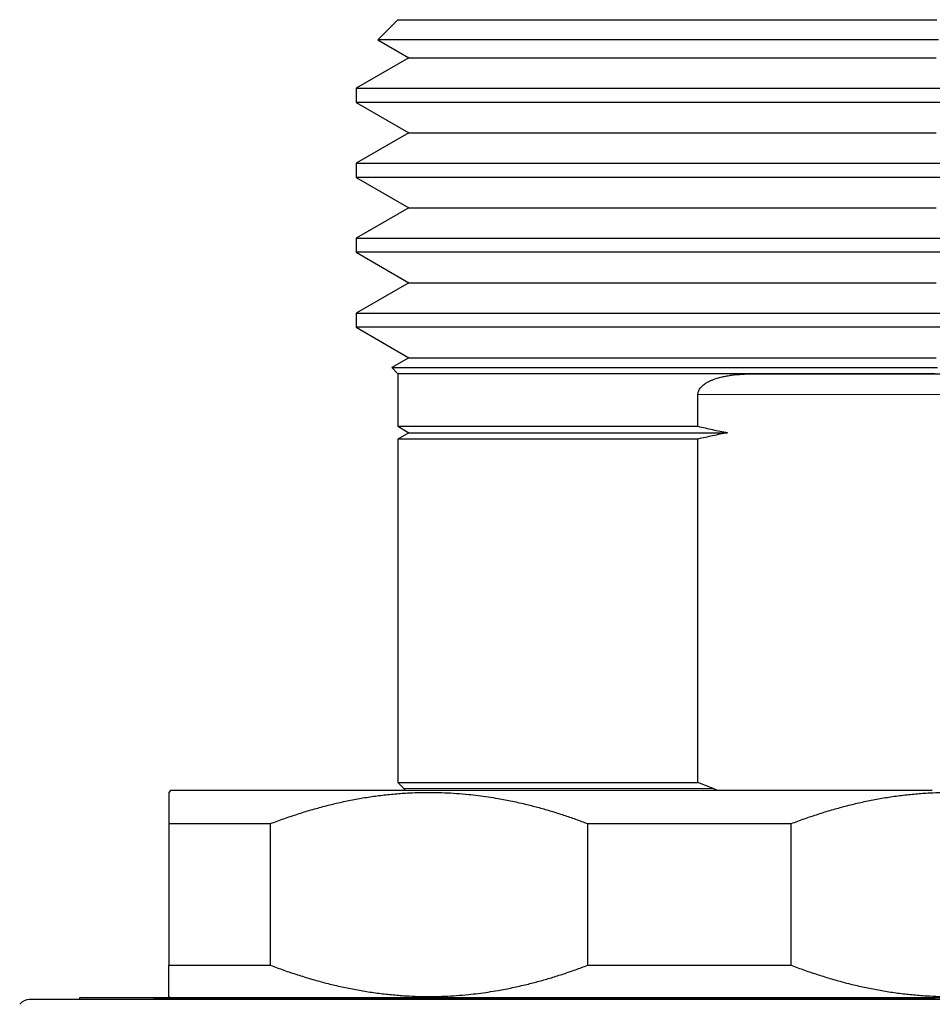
# Model space of a CAD drawing. Header units: millimetres. Extents: x 8 to 864, y 12 to 475.
# Tile 24 of 52: x 506 to 528, y 284 to 307. Entities that reach past the tile are written whole.
import ezdxf

# ---------------------------------------------------------------- set-up
doc = ezdxf.new("R2010")
doc.units = ezdxf.units.MM

msp = doc.modelspace()

# ---------------------------------------------------------------- linework, layer by layer
at = {"color": 7, "linetype": 'Continuous', "lineweight": 30}
for p, q in [((515.147, 307.208), (514.664, 306.725)), ((514.664, 306.725), (515.412, 306.293)), ((515.412, 306.293), (514.147, 305.562)), ((514.147, 305.562), (514.147, 305.223)), ((514.147, 305.223), (515.412, 304.493)), ((515.412, 304.493), (514.147, 303.762)), ((514.147, 303.762), (514.147, 303.423)), ((514.147, 303.423), (515.412, 302.693)), ((515.412, 302.693), (514.147, 301.962)), ((514.147, 301.962), (514.147, 301.623)), ((514.147, 301.623), (515.412, 300.893)), ((515.412, 300.893), (514.147, 300.162)), ((514.147, 300.162), (514.147, 299.823)), ((514.147, 299.823), (515.412, 299.093)), ((515.412, 299.093), (515, 298.855)), ((515, 298.855), (515.147, 298.708)), ((515.147, 298.708), (515.147, 297.446)), ((523.719, 298.708), (530.575, 298.708)), ((522.351, 297.446), (522.351, 298.208)), ((515.147, 297.446), (515.412, 297.293)), ((515.412, 297.293), (515.147, 297.14)), ((515.147, 297.14), (515.147, 288.891)), ((522.351, 288.891), (522.351, 297.14)), ((515.147, 288.891), (515.288, 288.749)), ((522.717, 288.749), (522.351, 288.891)), ((509.697, 288.708), (509.647, 288.658)), ((509.647, 287.908), (509.647, 284.508)), ((512.091, 284.508), (512.091, 287.908)), ((519.703, 287.908), (519.703, 284.508)), ((524.591, 284.508), (524.591, 287.908)), ((537.704, 283.685), (506.304, 283.685)), ((507.504, 283.735), (507.504, 283.685)), ((507.504, 283.735), (507.504, 283.685)), ((507.504, 283.735), (536.504, 283.735)), ((509.647, 283.758), (509.67, 283.735))]:
    msp.add_line(p, q, dxfattribs=at)
at = {"color": 8, "linetype": 'Continuous', "lineweight": 0}
msp.add_line((531.943, 298.208), (522.351, 298.208), dxfattribs=at)
at = {"color": 7, "linetype": 'Continuous', "lineweight": 30, "flags": 128}
for points in [[(515.147, 307.208), (515.151, 307.208), (515.163, 307.208), (515.184, 307.208), (515.213, 307.208), (515.25, 307.208), (515.295, 307.208), (515.348, 307.208), (515.409, 307.208), (515.479, 307.208), (515.556, 307.208), (515.641, 307.208), (515.734, 307.208), (515.835, 307.208), (515.944, 307.208), (516.06, 307.208), (516.184, 307.208), (516.316, 307.208), (516.455, 307.208), (516.601, 307.208), (516.755, 307.208), (516.915, 307.208), (517.083, 307.208), (517.258, 307.208), (517.439, 307.208), (517.627, 307.208), (517.821, 307.208), (518.022, 307.208), (518.229, 307.208), (518.443, 307.208), (518.662, 307.208), (518.887, 307.208), (519.117, 307.208), (519.354, 307.208), (519.595, 307.208), (519.842, 307.208), (520.094, 307.208), (520.35, 307.208), (520.611, 307.208), (520.877, 307.208), (521.147, 307.208), (521.421, 307.208), (521.699, 307.208), (521.981, 307.208), (522.266, 307.208), (522.555, 307.208), (522.847, 307.208), (523.141, 307.208), (523.439, 307.208), (523.739, 307.208), (524.041, 307.208), (524.346, 307.208), (524.652, 307.208), (524.96, 307.208), (525.27, 307.208), (525.581, 307.208), (525.893, 307.208), (526.206, 307.208), (526.519, 307.208), (526.833, 307.208), (527.147, 307.208)], [(527.147, 307.208), (527.461, 307.208), (527.775, 307.208), (528.089, 307.208)], [(527.147, 306.725), (526.82, 306.725), (526.494, 306.725), (526.168, 306.725), (525.842, 306.725), (525.518, 306.725), (525.194, 306.725), (524.872, 306.725), (524.552, 306.725), (524.233, 306.725), (523.916, 306.725), (523.602, 306.725), (523.289, 306.725), (522.98, 306.725), (522.673, 306.725), (522.37, 306.725), (522.07, 306.725), (521.773, 306.725), (521.48, 306.725), (521.191, 306.725), (520.905, 306.725), (520.625, 306.725), (520.348, 306.725), (520.076, 306.725), (519.81, 306.725), (519.548, 306.725), (519.291, 306.725), (519.04, 306.725), (518.794, 306.725), (518.554, 306.725), (518.32, 306.725), (518.092, 306.725), (517.87, 306.725), (517.655, 306.725), (517.446, 306.725), (517.243, 306.725), (517.048, 306.725), (516.859, 306.725), (516.678, 306.725), (516.503, 306.725), (516.336, 306.725), (516.177, 306.725), (516.024, 306.725), (515.88, 306.725), (515.743, 306.725), (515.614, 306.725), (515.493, 306.725), (515.38, 306.725), (515.275, 306.725), (515.178, 306.725), (515.089, 306.725), (515.009, 306.725), (514.937, 306.725), (514.873, 306.725), (514.817, 306.725), (514.771, 306.725), (514.732, 306.725), (514.702, 306.725), (514.681, 306.725), (514.668, 306.725), (514.664, 306.725), (514.664, 306.725)], [(528.126, 306.725), (527.8, 306.725), (527.474, 306.725), (527.147, 306.725)], [(515.412, 306.293), (515.416, 306.293), (515.428, 306.293), (515.448, 306.293), (515.476, 306.293), (515.512, 306.293), (515.556, 306.293), (515.608, 306.293), (515.668, 306.293), (515.736, 306.293), (515.812, 306.293), (515.895, 306.293), (515.986, 306.293), (516.085, 306.293), (516.191, 306.293), (516.305, 306.293), (516.426, 306.293), (516.555, 306.293), (516.691, 306.293), (516.834, 306.293), (516.984, 306.293), (517.141, 306.293), (517.305, 306.293), (517.476, 306.293), (517.653, 306.293), (517.837, 306.293), (518.027, 306.293), (518.224, 306.293), (518.426, 306.293), (518.635, 306.293), (518.849, 306.293), (519.069, 306.293), (519.295, 306.293), (519.526, 306.293), (519.762, 306.293), (520.003, 306.293), (520.249, 306.293), (520.5, 306.293), (520.756, 306.293), (521.015, 306.293), (521.279, 306.293), (521.547, 306.293), (521.819, 306.293), (522.095, 306.293), (522.374, 306.293), (522.656, 306.293), (522.942, 306.293), (523.23, 306.293), (523.521, 306.293), (523.814, 306.293), (524.11, 306.293), (524.408, 306.293), (524.707, 306.293), (525.008, 306.293), (525.311, 306.293), (525.615, 306.293), (525.92, 306.293), (526.226, 306.293), (526.533, 306.293), (526.84, 306.293), (527.147, 306.293)], [(527.147, 306.293), (527.454, 306.293), (527.761, 306.293), (528.068, 306.293)], [(514.147, 305.562), (514.151, 305.562), (514.165, 305.562), (514.187, 305.562), (514.218, 305.562), (514.258, 305.562), (514.307, 305.562), (514.365, 305.562), (514.431, 305.562), (514.506, 305.562), (514.59, 305.562), (514.682, 305.562), (514.783, 305.562), (514.893, 305.562), (515.01, 305.562), (515.137, 305.562), (515.271, 305.562), (515.413, 305.562), (515.564, 305.562), (515.722, 305.562), (515.889, 305.562), (516.063, 305.562), (516.244, 305.562), (516.433, 305.562), (516.63, 305.562), (516.833, 305.562), (517.044, 305.562), (517.262, 305.562), (517.486, 305.562), (517.717, 305.562), (517.955, 305.562), (518.198, 305.562), (518.448, 305.562), (518.704, 305.562), (518.966, 305.562), (519.233, 305.562), (519.506, 305.562), (519.784, 305.562), (520.067, 305.562), (520.355, 305.562), (520.647, 305.562), (520.944, 305.562), (521.245, 305.562), (521.55, 305.562), (521.859, 305.562), (522.172, 305.562), (522.488, 305.562), (522.808, 305.562), (523.13, 305.562), (523.455, 305.562), (523.782, 305.562), (524.112, 305.562), (524.444, 305.562), (524.778, 305.562), (525.113, 305.562), (525.45, 305.562), (525.788, 305.562), (526.127, 305.562), (526.467, 305.562), (526.807, 305.562), (527.147, 305.562), (527.487, 305.562), (527.827, 305.562), (528.167, 305.562)], [(527.147, 305.223), (526.807, 305.223), (526.467, 305.223), (526.127, 305.223), (525.788, 305.223), (525.45, 305.223), (525.113, 305.223), (524.778, 305.223), (524.444, 305.223), (524.112, 305.223), (523.782, 305.223), (523.455, 305.223), (523.13, 305.223), (522.808, 305.223), (522.488, 305.223), (522.172, 305.223), (521.859, 305.223), (521.55, 305.223), (521.245, 305.223), (520.944, 305.223), (520.647, 305.223), (520.355, 305.223), (520.067, 305.223), (519.784, 305.223), (519.506, 305.223), (519.233, 305.223), (518.966, 305.223), (518.704, 305.223), (518.448, 305.223), (518.198, 305.223), (517.955, 305.223), (517.717, 305.223), (517.486, 305.223), (517.262, 305.223), (517.044, 305.223), (516.833, 305.223), (516.63, 305.223), (516.433, 305.223), (516.244, 305.223), (516.063, 305.223), (515.889, 305.223), (515.722, 305.223), (515.564, 305.223), (515.413, 305.223), (515.271, 305.223), (515.137, 305.223), (515.01, 305.223), (514.893, 305.223), (514.783, 305.223), (514.682, 305.223), (514.59, 305.223), (514.506, 305.223), (514.431, 305.223), (514.365, 305.223), (514.307, 305.223), (514.258, 305.223), (514.218, 305.223), (514.187, 305.223), (514.165, 305.223), (514.151, 305.223), (514.147, 305.223), (514.147, 305.223)], [(528.167, 305.223), (527.827, 305.223), (527.487, 305.223), (527.147, 305.223)], [(515.412, 304.493), (515.416, 304.493), (515.428, 304.493), (515.448, 304.493), (515.476, 304.493), (515.512, 304.493), (515.556, 304.493), (515.608, 304.493), (515.668, 304.493), (515.736, 304.493), (515.812, 304.493), (515.895, 304.493), (515.986, 304.493), (516.085, 304.493), (516.191, 304.493), (516.305, 304.493), (516.426, 304.493), (516.555, 304.493), (516.691, 304.493), (516.834, 304.493), (516.984, 304.493), (517.141, 304.493), (517.305, 304.493), (517.476, 304.493), (517.653, 304.493), (517.837, 304.493), (518.027, 304.493), (518.224, 304.493), (518.426, 304.493), (518.635, 304.493), (518.849, 304.493), (519.069, 304.493), (519.295, 304.493), (519.526, 304.493), (519.762, 304.493), (520.003, 304.493), (520.249, 304.493), (520.5, 304.493), (520.756, 304.493), (521.015, 304.493), (521.279, 304.493), (521.547, 304.493), (521.819, 304.493), (522.095, 304.493), (522.374, 304.493), (522.656, 304.493), (522.942, 304.493), (523.23, 304.493), (523.521, 304.493), (523.814, 304.493), (524.11, 304.493), (524.408, 304.493), (524.707, 304.493), (525.008, 304.493), (525.311, 304.493), (525.615, 304.493), (525.92, 304.493), (526.226, 304.493), (526.533, 304.493), (526.84, 304.493), (527.147, 304.493)], [(527.147, 304.493), (527.454, 304.493), (527.761, 304.493), (528.068, 304.493)], [(514.147, 303.762), (514.151, 303.762), (514.165, 303.762), (514.187, 303.762), (514.218, 303.762), (514.258, 303.762), (514.307, 303.762), (514.365, 303.762), (514.431, 303.762), (514.506, 303.762), (514.59, 303.762), (514.682, 303.762), (514.783, 303.762), (514.893, 303.762), (515.01, 303.762), (515.137, 303.762), (515.271, 303.762), (515.413, 303.762), (515.564, 303.762), (515.722, 303.762), (515.889, 303.762), (516.063, 303.762), (516.244, 303.762), (516.433, 303.762), (516.63, 303.762), (516.833, 303.762), (517.044, 303.762), (517.262, 303.762), (517.486, 303.762), (517.717, 303.762), (517.955, 303.762), (518.198, 303.762), (518.448, 303.762), (518.704, 303.762), (518.966, 303.762), (519.233, 303.762), (519.506, 303.762), (519.784, 303.762), (520.067, 303.762), (520.355, 303.762), (520.647, 303.762), (520.944, 303.762), (521.245, 303.762), (521.55, 303.762), (521.859, 303.762), (522.172, 303.762), (522.488, 303.762), (522.808, 303.762), (523.13, 303.762), (523.455, 303.762), (523.782, 303.762), (524.112, 303.762), (524.444, 303.762), (524.778, 303.762), (525.113, 303.762), (525.45, 303.762), (525.788, 303.762), (526.127, 303.762), (526.467, 303.762), (526.807, 303.762), (527.147, 303.762), (527.487, 303.762), (527.827, 303.762), (528.167, 303.762)], [(527.147, 303.423), (526.807, 303.423), (526.467, 303.423), (526.127, 303.423), (525.788, 303.423), (525.45, 303.423), (525.113, 303.423), (524.778, 303.423), (524.444, 303.423), (524.112, 303.423), (523.782, 303.423), (523.455, 303.423), (523.13, 303.423), (522.808, 303.423), (522.488, 303.423), (522.172, 303.423), (521.859, 303.423), (521.55, 303.423), (521.245, 303.423), (520.944, 303.423), (520.647, 303.423), (520.355, 303.423), (520.067, 303.423), (519.784, 303.423), (519.506, 303.423), (519.233, 303.423), (518.966, 303.423), (518.704, 303.423), (518.448, 303.423), (518.198, 303.423), (517.955, 303.423), (517.717, 303.423), (517.486, 303.423), (517.262, 303.423), (517.044, 303.423), (516.833, 303.423), (516.63, 303.423), (516.433, 303.423), (516.244, 303.423), (516.063, 303.423), (515.889, 303.423), (515.722, 303.423), (515.564, 303.423), (515.413, 303.423), (515.271, 303.423), (515.137, 303.423), (515.01, 303.423), (514.893, 303.423), (514.783, 303.423), (514.682, 303.423), (514.59, 303.423), (514.506, 303.423), (514.431, 303.423), (514.365, 303.423), (514.307, 303.423), (514.258, 303.423), (514.218, 303.423), (514.187, 303.423), (514.165, 303.423), (514.151, 303.423), (514.147, 303.423), (514.147, 303.423)], [(528.167, 303.423), (527.827, 303.423), (527.487, 303.423), (527.147, 303.423)], [(515.412, 302.693), (515.416, 302.693), (515.428, 302.693), (515.448, 302.693), (515.476, 302.693), (515.512, 302.693), (515.556, 302.693), (515.608, 302.693), (515.668, 302.693), (515.736, 302.693), (515.812, 302.693), (515.895, 302.693), (515.986, 302.693), (516.085, 302.693), (516.191, 302.693), (516.305, 302.693), (516.426, 302.693), (516.555, 302.693), (516.691, 302.693), (516.834, 302.693), (516.984, 302.693), (517.141, 302.693), (517.305, 302.693), (517.476, 302.693), (517.653, 302.693), (517.837, 302.693), (518.027, 302.693), (518.224, 302.693), (518.426, 302.693), (518.635, 302.693), (518.849, 302.693), (519.069, 302.693), (519.295, 302.693), (519.526, 302.693), (519.762, 302.693), (520.003, 302.693), (520.249, 302.693), (520.5, 302.693), (520.756, 302.693), (521.015, 302.693), (521.279, 302.693), (521.547, 302.693), (521.819, 302.693), (522.095, 302.693), (522.374, 302.693), (522.656, 302.693), (522.942, 302.693), (523.23, 302.693), (523.521, 302.693), (523.814, 302.693), (524.11, 302.693), (524.408, 302.693), (524.707, 302.693), (525.008, 302.693), (525.311, 302.693), (525.615, 302.693), (525.92, 302.693), (526.226, 302.693), (526.533, 302.693), (526.84, 302.693), (527.147, 302.693)], [(527.147, 302.693), (527.454, 302.693), (527.761, 302.693), (528.068, 302.693)], [(514.147, 301.962), (514.151, 301.962), (514.165, 301.962), (514.187, 301.962), (514.218, 301.962), (514.258, 301.962), (514.307, 301.962), (514.365, 301.962), (514.431, 301.962), (514.506, 301.962), (514.59, 301.962), (514.682, 301.962), (514.783, 301.962), (514.893, 301.962), (515.01, 301.962), (515.137, 301.962), (515.271, 301.962), (515.413, 301.962), (515.564, 301.962), (515.722, 301.962), (515.889, 301.962), (516.063, 301.962), (516.244, 301.962), (516.433, 301.962), (516.63, 301.962), (516.833, 301.962), (517.044, 301.962), (517.262, 301.962), (517.486, 301.962), (517.717, 301.962), (517.955, 301.962), (518.198, 301.962), (518.448, 301.962), (518.704, 301.962), (518.966, 301.962), (519.233, 301.962), (519.506, 301.962), (519.784, 301.962), (520.067, 301.962), (520.355, 301.962), (520.647, 301.962), (520.944, 301.962), (521.245, 301.962), (521.55, 301.962), (521.859, 301.962), (522.172, 301.962), (522.488, 301.962), (522.808, 301.962), (523.13, 301.962), (523.455, 301.962), (523.782, 301.962), (524.112, 301.962), (524.444, 301.962), (524.778, 301.962), (525.113, 301.962), (525.45, 301.962), (525.788, 301.962), (526.127, 301.962), (526.467, 301.962), (526.807, 301.962), (527.147, 301.962), (527.487, 301.962), (527.827, 301.962), (528.167, 301.962)], [(527.147, 301.623), (526.807, 301.623), (526.467, 301.623), (526.127, 301.623), (525.788, 301.623), (525.45, 301.623), (525.113, 301.623), (524.778, 301.623), (524.444, 301.623), (524.112, 301.623), (523.782, 301.623), (523.455, 301.623), (523.13, 301.623), (522.808, 301.623), (522.488, 301.623), (522.172, 301.623), (521.859, 301.623), (521.55, 301.623), (521.245, 301.623), (520.944, 301.623), (520.647, 301.623), (520.355, 301.623), (520.067, 301.623), (519.784, 301.623), (519.506, 301.623), (519.233, 301.623), (518.966, 301.623), (518.704, 301.623), (518.448, 301.623), (518.198, 301.623), (517.955, 301.623), (517.717, 301.623), (517.486, 301.623), (517.262, 301.623), (517.044, 301.623), (516.833, 301.623), (516.63, 301.623), (516.433, 301.623), (516.244, 301.623), (516.063, 301.623), (515.889, 301.623), (515.722, 301.623), (515.564, 301.623), (515.413, 301.623), (515.271, 301.623), (515.137, 301.623), (515.01, 301.623), (514.893, 301.623), (514.783, 301.623), (514.682, 301.623), (514.59, 301.623), (514.506, 301.623), (514.431, 301.623), (514.365, 301.623), (514.307, 301.623), (514.258, 301.623), (514.218, 301.623), (514.187, 301.623), (514.165, 301.623), (514.151, 301.623), (514.147, 301.623), (514.147, 301.623)], [(528.167, 301.623), (527.827, 301.623), (527.487, 301.623), (527.147, 301.623)], [(515.412, 300.893), (515.416, 300.893), (515.428, 300.893), (515.448, 300.893), (515.476, 300.893), (515.512, 300.893), (515.556, 300.893), (515.608, 300.893), (515.668, 300.893), (515.736, 300.893), (515.812, 300.893), (515.895, 300.893), (515.986, 300.893), (516.085, 300.893), (516.191, 300.893), (516.305, 300.893), (516.426, 300.893), (516.555, 300.893), (516.691, 300.893), (516.834, 300.893), (516.984, 300.893), (517.141, 300.893), (517.305, 300.893), (517.476, 300.893), (517.653, 300.893), (517.837, 300.893), (518.027, 300.893), (518.224, 300.893), (518.426, 300.893), (518.635, 300.893), (518.849, 300.893), (519.069, 300.893), (519.295, 300.893), (519.526, 300.893), (519.762, 300.893), (520.003, 300.893), (520.249, 300.893), (520.5, 300.893), (520.756, 300.893), (521.015, 300.893), (521.279, 300.893), (521.547, 300.893), (521.819, 300.893), (522.095, 300.893), (522.374, 300.893), (522.656, 300.893), (522.942, 300.893), (523.23, 300.893), (523.521, 300.893), (523.814, 300.893), (524.11, 300.893), (524.408, 300.893), (524.707, 300.893), (525.008, 300.893), (525.311, 300.893), (525.615, 300.893), (525.92, 300.893), (526.226, 300.893), (526.533, 300.893), (526.84, 300.893), (527.147, 300.893)], [(527.147, 300.893), (527.454, 300.893), (527.761, 300.893), (528.068, 300.893)], [(514.147, 300.162), (514.151, 300.162), (514.165, 300.162), (514.187, 300.162), (514.218, 300.162), (514.258, 300.162), (514.307, 300.162), (514.365, 300.162), (514.431, 300.162), (514.506, 300.162), (514.59, 300.162), (514.682, 300.162), (514.783, 300.162), (514.893, 300.162), (515.01, 300.162), (515.137, 300.162), (515.271, 300.162), (515.413, 300.162), (515.564, 300.162), (515.722, 300.162), (515.889, 300.162), (516.063, 300.162), (516.244, 300.162), (516.433, 300.162), (516.63, 300.162), (516.833, 300.162), (517.044, 300.162), (517.262, 300.162), (517.486, 300.162), (517.717, 300.162), (517.955, 300.162), (518.198, 300.162), (518.448, 300.162), (518.704, 300.162), (518.966, 300.162), (519.233, 300.162), (519.506, 300.162), (519.784, 300.162), (520.067, 300.162), (520.355, 300.162), (520.647, 300.162), (520.944, 300.162), (521.245, 300.162), (521.55, 300.162), (521.859, 300.162), (522.172, 300.162), (522.488, 300.162), (522.808, 300.162), (523.13, 300.162), (523.455, 300.162), (523.782, 300.162), (524.112, 300.162), (524.444, 300.162), (524.778, 300.162), (525.113, 300.162), (525.45, 300.162), (525.788, 300.162), (526.127, 300.162), (526.467, 300.162), (526.807, 300.162), (527.147, 300.162), (527.487, 300.162), (527.827, 300.162), (528.167, 300.162)], [(527.147, 299.823), (526.807, 299.823), (526.467, 299.823), (526.127, 299.823), (525.788, 299.823), (525.45, 299.823), (525.113, 299.823), (524.778, 299.823), (524.444, 299.823), (524.112, 299.823), (523.782, 299.823), (523.455, 299.823), (523.13, 299.823), (522.808, 299.823), (522.488, 299.823), (522.172, 299.823), (521.859, 299.823), (521.55, 299.823), (521.245, 299.823), (520.944, 299.823), (520.647, 299.823), (520.355, 299.823), (520.067, 299.823), (519.784, 299.823), (519.506, 299.823), (519.233, 299.823), (518.966, 299.823), (518.704, 299.823), (518.448, 299.823), (518.198, 299.823), (517.955, 299.823), (517.717, 299.823), (517.486, 299.823), (517.262, 299.823), (517.044, 299.823), (516.833, 299.823), (516.63, 299.823), (516.433, 299.823), (516.244, 299.823), (516.063, 299.823), (515.889, 299.823), (515.722, 299.823), (515.564, 299.823), (515.413, 299.823), (515.271, 299.823), (515.137, 299.823), (515.01, 299.823), (514.893, 299.823), (514.783, 299.823), (514.682, 299.823), (514.59, 299.823), (514.506, 299.823), (514.431, 299.823), (514.365, 299.823), (514.307, 299.823), (514.258, 299.823), (514.218, 299.823), (514.187, 299.823), (514.165, 299.823), (514.151, 299.823), (514.147, 299.823), (514.147, 299.823)], [(528.167, 299.823), (527.827, 299.823), (527.487, 299.823), (527.147, 299.823)], [(515.412, 299.093), (515.412, 299.093), (515.416, 299.093), (515.428, 299.093), (515.448, 299.093), (515.476, 299.093), (515.512, 299.093), (515.556, 299.093), (515.608, 299.093), (515.668, 299.093), (515.736, 299.093), (515.812, 299.093), (515.895, 299.093), (515.986, 299.093), (516.085, 299.093), (516.191, 299.093), (516.305, 299.093), (516.426, 299.093), (516.555, 299.093), (516.691, 299.093), (516.834, 299.093), (516.984, 299.093), (517.141, 299.093), (517.305, 299.093), (517.476, 299.093), (517.653, 299.093), (517.837, 299.093), (518.027, 299.093), (518.224, 299.093), (518.426, 299.093), (518.635, 299.093), (518.849, 299.093), (519.069, 299.093), (519.295, 299.093), (519.526, 299.093), (519.762, 299.093), (520.003, 299.093), (520.249, 299.093), (520.5, 299.093), (520.756, 299.093), (521.015, 299.093), (521.279, 299.093), (521.547, 299.093), (521.819, 299.093), (522.095, 299.093), (522.374, 299.093), (522.656, 299.093), (522.942, 299.093), (523.23, 299.093), (523.521, 299.093), (523.814, 299.093), (524.11, 299.093), (524.408, 299.093), (524.707, 299.093), (525.008, 299.093), (525.311, 299.093), (525.615, 299.093), (525.92, 299.093), (526.226, 299.093), (526.533, 299.093), (526.84, 299.093), (527.147, 299.093)], [(527.147, 299.093), (527.454, 299.093), (527.761, 299.093), (528.068, 299.093)], [(515, 298.855), (515.004, 298.855), (515.017, 298.855), (515.037, 298.855), (515.067, 298.855), (515.104, 298.855), (515.15, 298.855), (515.203, 298.855), (515.265, 298.855), (515.336, 298.855), (515.414, 298.855), (515.5, 298.855), (515.595, 298.855), (515.697, 298.855), (515.807, 298.855), (515.925, 298.855), (516.05, 298.855), (516.183, 298.855), (516.324, 298.855), (516.472, 298.855), (516.627, 298.855), (516.79, 298.855), (516.96, 298.855), (517.136, 298.855), (517.32, 298.855), (517.51, 298.855), (517.707, 298.855), (517.91, 298.855), (518.12, 298.855), (518.336, 298.855), (518.558, 298.855), (518.786, 298.855), (519.019, 298.855), (519.258, 298.855), (519.503, 298.855), (519.752, 298.855), (520.007, 298.855), (520.267, 298.855), (520.531, 298.855), (520.8, 298.855), (521.074, 298.855), (521.351, 298.855), (521.632, 298.855), (521.918, 298.855), (522.206, 298.855), (522.499, 298.855), (522.794, 298.855), (523.092, 298.855), (523.393, 298.855), (523.697, 298.855), (524.003, 298.855), (524.311, 298.855), (524.622, 298.855), (524.933, 298.855), (525.247, 298.855), (525.562, 298.855), (525.877, 298.855), (526.194, 298.855), (526.511, 298.855), (526.829, 298.855), (527.147, 298.855), (527.465, 298.855), (527.783, 298.855), (528.1, 298.855)], [(523.719, 298.708), (523.474, 298.708), (523.231, 298.708), (522.99, 298.708), (522.751, 298.708), (522.513, 298.708), (522.278, 298.708), (522.045, 298.708), (521.814, 298.708), (521.586, 298.708), (521.36, 298.708), (521.137, 298.708), (520.917, 298.708), (520.699, 298.708), (520.485, 298.708), (520.273, 298.708), (520.065, 298.708), (519.859, 298.708), (519.657, 298.708), (519.459, 298.708), (519.264, 298.708), (519.073, 298.708), (518.885, 298.708), (518.701, 298.708), (518.521, 298.708), (518.345, 298.708), (518.173, 298.708), (518.005, 298.708), (517.841, 298.708), (517.681, 298.708), (517.526, 298.708), (517.375, 298.708), (517.228, 298.708), (517.087, 298.708), (516.949, 298.708), (516.816, 298.708), (516.688, 298.708), (516.565, 298.708), (516.447, 298.708), (516.333, 298.708), (516.225, 298.708), (516.121, 298.708), (516.022, 298.708), (515.929, 298.708), (515.84, 298.708), (515.757, 298.708), (515.679, 298.708), (515.606, 298.708), (515.539, 298.708), (515.476, 298.708), (515.42, 298.708), (515.368, 298.708), (515.322, 298.708), (515.281, 298.708), (515.245, 298.708), (515.215, 298.708), (515.191, 298.708), (515.172, 298.708), (515.158, 298.708), (515.15, 298.708), (515.147, 298.708)], [(528.04, 298.708), (527.842, 298.708), (527.643, 298.708), (527.445, 298.708), (527.246, 298.708), (527.048, 298.708), (526.849, 298.708), (526.651, 298.708), (526.452, 298.708), (526.254, 298.708), (526.056, 298.708), (525.858, 298.708), (525.661, 298.708), (525.464, 298.708), (525.268, 298.708), (525.072, 298.708), (524.876, 298.708), (524.682, 298.708), (524.488, 298.708), (524.294, 298.708), (524.102, 298.708), (523.91, 298.708), (523.719, 298.708)], [(515.147, 297.446), (515.148, 297.446), (515.152, 297.446), (515.161, 297.446), (515.175, 297.446), (515.193, 297.446), (515.216, 297.446), (515.243, 297.446), (515.275, 297.446), (515.311, 297.446), (515.352, 297.446), (515.397, 297.446), (515.447, 297.446), (515.501, 297.446), (515.56, 297.446), (515.623, 297.446), (515.69, 297.446), (515.762, 297.446), (515.838, 297.446), (515.919, 297.446), (516.003, 297.446), (516.092, 297.446), (516.185, 297.446), (516.282, 297.446), (516.384, 297.446), (516.489, 297.446), (516.599, 297.446), (516.712, 297.446), (516.83, 297.446), (516.951, 297.446), (517.076, 297.446), (517.206, 297.446), (517.338, 297.446), (517.475, 297.446), (517.615, 297.446), (517.759, 297.446), (517.907, 297.446), (518.058, 297.446), (518.212, 297.446), (518.37, 297.446), (518.531, 297.446), (518.695, 297.446), (518.863, 297.446), (519.034, 297.446), (519.208, 297.446), (519.384, 297.446), (519.564, 297.446), (519.747, 297.446), (519.932, 297.446), (520.121, 297.446), (520.312, 297.446), (520.505, 297.446), (520.701, 297.446), (520.9, 297.446), (521.101, 297.446), (521.304, 297.446), (521.509, 297.446), (521.717, 297.446), (521.926, 297.446), (522.138, 297.446), (522.351, 297.446)], [(522.351, 297.14), (522.138, 297.14), (521.926, 297.14), (521.717, 297.14), (521.509, 297.14), (521.304, 297.14), (521.101, 297.14), (520.9, 297.14), (520.701, 297.14), (520.505, 297.14), (520.312, 297.14), (520.121, 297.14), (519.932, 297.14), (519.747, 297.14), (519.564, 297.14), (519.384, 297.14), (519.208, 297.14), (519.034, 297.14), (518.863, 297.14), (518.695, 297.14), (518.531, 297.14), (518.37, 297.14), (518.212, 297.14), (518.058, 297.14), (517.907, 297.14), (517.759, 297.14), (517.615, 297.14), (517.475, 297.14), (517.338, 297.14), (517.206, 297.14), (517.076, 297.14), (516.951, 297.14), (516.83, 297.14), (516.712, 297.14), (516.599, 297.14), (516.489, 297.14), (516.384, 297.14), (516.282, 297.14), (516.185, 297.14), (516.092, 297.14), (516.003, 297.14), (515.919, 297.14), (515.838, 297.14), (515.762, 297.14), (515.69, 297.14), (515.623, 297.14), (515.56, 297.14), (515.501, 297.14), (515.447, 297.14), (515.397, 297.14), (515.352, 297.14), (515.311, 297.14), (515.275, 297.14), (515.243, 297.14), (515.216, 297.14), (515.193, 297.14), (515.175, 297.14), (515.161, 297.14), (515.152, 297.14), (515.148, 297.14), (515.147, 297.14)], [(515.412, 297.293), (515.414, 297.293), (515.422, 297.293), (515.434, 297.293), (515.45, 297.293), (515.472, 297.293), (515.498, 297.293), (515.53, 297.293), (515.566, 297.293), (515.606, 297.293), (515.652, 297.293), (515.702, 297.293), (515.757, 297.293), (515.816, 297.293), (515.88, 297.293), (515.949, 297.293), (516.022, 297.293), (516.1, 297.293), (516.183, 297.293), (516.27, 297.293), (516.361, 297.293), (516.457, 297.293), (516.557, 297.293), (516.662, 297.293), (516.771, 297.293), (516.884, 297.293), (517.001, 297.293), (517.123, 297.293), (517.248, 297.293), (517.378, 297.293), (517.511, 297.293), (517.649, 297.293), (517.791, 297.293), (517.936, 297.293), (518.085, 297.293), (518.238, 297.293), (518.394, 297.293), (518.554, 297.293), (518.718, 297.293), (518.885, 297.293), (519.055, 297.293), (519.229, 297.293), (519.406, 297.293), (519.586, 297.293), (519.77, 297.293), (519.956, 297.293), (520.145, 297.293), (520.337, 297.293), (520.532, 297.293), (520.73, 297.293), (520.93, 297.293), (521.133, 297.293), (521.338, 297.293), (521.546, 297.293), (521.756, 297.293), (521.968, 297.293), (522.182, 297.293), (522.399, 297.293), (522.617, 297.293), (522.837, 297.293), (523.059, 297.293)], [(515.147, 288.891), (515.149, 288.891), (515.156, 288.891), (515.167, 288.891), (515.183, 288.891), (515.203, 288.891), (515.228, 288.891), (515.257, 288.891), (515.29, 288.891), (515.328, 288.891), (515.37, 288.891), (515.417, 288.891), (515.468, 288.891), (515.524, 288.891), (515.584, 288.891), (515.648, 288.891), (515.716, 288.891), (515.789, 288.891), (515.866, 288.891), (515.947, 288.891), (516.032, 288.891), (516.122, 288.891), (516.216, 288.891), (516.313, 288.891), (516.415, 288.891), (516.521, 288.891), (516.631, 288.891), (516.744, 288.891), (516.862, 288.891), (516.983, 288.891), (517.108, 288.891), (517.237, 288.891), (517.37, 288.891), (517.506, 288.891), (517.646, 288.891), (517.79, 288.891), (517.936, 288.891), (518.087, 288.891), (518.241, 288.891), (518.398, 288.891), (518.558, 288.891), (518.722, 288.891), (518.888, 288.891), (519.058, 288.891), (519.231, 288.891), (519.407, 288.891), (519.585, 288.891), (519.767, 288.891), (519.951, 288.891), (520.138, 288.891), (520.328, 288.891), (520.52, 288.891), (520.714, 288.891), (520.911, 288.891), (521.111, 288.891), (521.312, 288.891), (521.516, 288.891), (521.722, 288.891), (521.93, 288.891), (522.139, 288.891), (522.351, 288.891)], [(509.697, 288.708), (509.701, 288.708), (509.714, 288.708), (509.735, 288.708), (509.765, 288.708), (509.804, 288.708), (509.85, 288.708), (509.905, 288.708), (509.969, 288.708), (510.041, 288.708), (510.121, 288.708), (510.21, 288.708), (510.306, 288.708), (510.411, 288.708), (510.524, 288.708), (510.645, 288.708), (510.773, 288.708), (510.91, 288.708), (511.054, 288.708), (511.206, 288.708), (511.365, 288.708), (511.532, 288.708), (511.706, 288.708), (511.887, 288.708), (512.075, 288.708), (512.27, 288.708), (512.472, 288.708), (512.68, 288.708), (512.895, 288.708), (513.116, 288.708), (513.344, 288.708), (513.577, 288.708), (513.816, 288.708), (514.061, 288.708), (514.312, 288.708), (514.568, 288.708), (514.829, 288.708), (515.095, 288.708), (515.366, 288.708), (515.642, 288.708), (515.922, 288.708), (516.206, 288.708), (516.495, 288.708), (516.787, 288.708), (517.083, 288.708), (517.383, 288.708), (517.685, 288.708), (517.991, 288.708), (518.3, 288.708), (518.611, 288.708), (518.925, 288.708), (519.241, 288.708), (519.559, 288.708), (519.878, 288.708), (520.199, 288.708), (520.522, 288.708), (520.846, 288.708), (521.17, 288.708), (521.495, 288.708), (521.821, 288.708), (522.147, 288.708)], [(515.288, 288.749), (515.306, 288.73), (515.32, 288.708)], [(522.147, 288.708), (522.473, 288.708), (522.799, 288.708), (523.124, 288.708), (523.448, 288.708), (523.772, 288.708), (524.095, 288.708), (524.416, 288.708), (524.736, 288.708), (525.053, 288.708), (525.369, 288.708), (525.683, 288.708), (525.994, 288.708), (526.303, 288.708), (526.609, 288.708), (526.911, 288.708), (527.211, 288.708), (527.507, 288.708), (527.799, 288.708), (527.978, 288.708)], [(509.647, 287.908), (509.72, 287.908), (509.795, 287.908), (509.874, 287.908), (509.956, 287.908), (510.042, 287.908), (510.13, 287.908), (510.222, 287.908), (510.317, 287.908), (510.414, 287.908), (510.515, 287.908), (510.619, 287.908), (510.726, 287.908), (510.836, 287.908), (510.949, 287.908), (511.064, 287.908), (511.183, 287.908), (511.304, 287.908), (511.429, 287.908), (511.556, 287.908), (511.686, 287.908), (511.818, 287.908), (511.953, 287.908), (512.091, 287.908)], [(519.703, 287.908), (519.913, 287.908), (520.124, 287.908), (520.336, 287.908), (520.548, 287.908), (520.76, 287.908), (520.973, 287.908), (521.186, 287.908), (521.399, 287.908), (521.613, 287.908), (521.826, 287.908), (522.04, 287.908), (522.254, 287.908), (522.468, 287.908), (522.681, 287.908), (522.895, 287.908), (523.108, 287.908), (523.321, 287.908), (523.534, 287.908), (523.746, 287.908), (523.958, 287.908), (524.17, 287.908), (524.381, 287.908), (524.591, 287.908)], [(509.647, 284.508), (509.72, 284.508), (509.795, 284.508), (509.874, 284.508), (509.956, 284.508), (510.042, 284.508), (510.13, 284.508), (510.222, 284.508), (510.317, 284.508), (510.414, 284.508), (510.515, 284.508), (510.619, 284.508), (510.726, 284.508), (510.836, 284.508), (510.949, 284.508), (511.064, 284.508), (511.183, 284.508), (511.304, 284.508), (511.429, 284.508), (511.556, 284.508), (511.686, 284.508), (511.818, 284.508), (511.953, 284.508), (512.091, 284.508)], [(519.703, 284.508), (519.913, 284.508), (520.124, 284.508), (520.336, 284.508), (520.548, 284.508), (520.76, 284.508), (520.973, 284.508), (521.186, 284.508), (521.399, 284.508), (521.613, 284.508), (521.826, 284.508), (522.04, 284.508), (522.254, 284.508), (522.468, 284.508), (522.681, 284.508), (522.895, 284.508), (523.108, 284.508), (523.321, 284.508), (523.534, 284.508), (523.746, 284.508), (523.958, 284.508), (524.17, 284.508), (524.381, 284.508), (524.591, 284.508)], [(509.283, 283.708), (509.404, 283.708), (509.59, 283.708), (509.784, 283.708), (509.986, 283.708), (510.197, 283.708), (510.416, 283.708), (510.643, 283.708), (510.878, 283.708), (511.121, 283.708), (511.371, 283.708), (511.629, 283.708), (511.894, 283.708), (512.166, 283.708), (512.445, 283.708), (512.73, 283.708), (513.022, 283.708), (513.32, 283.708), (513.624, 283.708), (513.934, 283.708), (514.25, 283.708), (514.571, 283.708), (514.897, 283.708), (515.228, 283.708), (515.564, 283.708), (515.905, 283.708), (516.249, 283.708), (516.598, 283.708), (516.951, 283.708), (517.307, 283.708), (517.666, 283.708), (518.029, 283.708), (518.394, 283.708), (518.762, 283.708), (519.132, 283.708), (519.505, 283.708), (519.879, 283.708), (520.254, 283.708), (520.631, 283.708), (521.009, 283.708), (521.388, 283.708), (521.767, 283.708), (522.147, 283.708), (522.527, 283.708), (522.906, 283.708), (523.285, 283.708), (523.663, 283.708), (524.04, 283.708), (524.415, 283.708), (524.789, 283.708), (525.162, 283.708), (525.532, 283.708), (525.9, 283.708), (526.265, 283.708), (526.628, 283.708), (526.987, 283.708), (527.343, 283.708), (527.696, 283.708), (528.045, 283.708)]]:
    msp.add_lwpolyline(points, dxfattribs=at)
at = {"color": 8, "linetype": 'Continuous', "lineweight": 0, "flags": 128}
msp.add_lwpolyline([(522.717, 288.749), (522.5, 288.749), (522.285, 288.749), (522.072, 288.749), (521.861, 288.749), (521.651, 288.749), (521.444, 288.749), (521.24, 288.749), (521.037, 288.749), (520.837, 288.749), (520.64, 288.749), (520.445, 288.749), (520.252, 288.749), (520.063, 288.749), (519.876, 288.749), (519.692, 288.749), (519.511, 288.749), (519.333, 288.749), (519.158, 288.749), (518.986, 288.749), (518.817, 288.749), (518.651, 288.749), (518.489, 288.749), (518.331, 288.749), (518.175, 288.749), (518.024, 288.749), (517.875, 288.749), (517.731, 288.749), (517.59, 288.749), (517.453, 288.749), (517.319, 288.749), (517.19, 288.749), (517.064, 288.749), (516.943, 288.749), (516.825, 288.749), (516.712, 288.749), (516.602, 288.749), (516.497, 288.749), (516.396, 288.749), (516.299, 288.749), (516.206, 288.749), (516.118, 288.749), (516.034, 288.749), (515.954, 288.749), (515.878, 288.749), (515.808, 288.749), (515.741, 288.749), (515.679, 288.749), (515.622, 288.749), (515.569, 288.749), (515.52, 288.749), (515.476, 288.749), (515.437, 288.749), (515.402, 288.749), (515.372, 288.749), (515.346, 288.749), (515.326, 288.749), (515.309, 288.749), (515.298, 288.749), (515.291, 288.749), (515.288, 288.749)], dxfattribs=at)
at = {"color": 7, "linetype": 'Continuous', "lineweight": 30}
msp.add_arc((506.304, 283.385), 0.3, 90, 141.8243, dxfattribs=at)
for points, knots in [([(522.351, 298.208), (522.352, 298.22), (522.353, 298.245), (522.363, 298.283), (522.38, 298.322), (522.405, 298.36), (522.435, 298.396), (522.469, 298.428), (522.512, 298.462), (522.565, 298.497), (522.628, 298.53), (522.693, 298.558), (522.774, 298.589), (522.872, 298.619), (522.988, 298.646), (523.105, 298.667), (523.239, 298.684), (523.388, 298.698), (523.553, 298.706), (523.664, 298.707), (523.719, 298.708)], [0, 0, 0, 0, 0.022507, 0.045031, 0.072788, 0.100594, 0.130501, 0.160526, 0.19051, 0.236318, 0.282264, 0.3283, 0.374231, 0.451224, 0.528339, 0.605525, 0.682616, 0.788383, 0.894205, 1, 1, 1, 1]), ([(522.351, 297.446), (522.469, 297.419), (522.704, 297.365), (522.941, 297.317), (523.059, 297.293)], [0, 0, 0, 0, 0.499951, 1, 1, 1, 1]), ([(523.059, 297.293), (522.941, 297.268), (522.704, 297.22), (522.469, 297.166), (522.351, 297.14)], [0, 0, 0, 0, 0.499949, 1, 1, 1, 1]), ([(509.647, 288.657), (509.647, 288.657), (509.647, 288.657), (509.647, 288.651), (509.647, 288.641), (509.647, 288.626), (509.647, 288.607), (509.647, 288.584), (509.647, 288.557), (509.647, 288.518), (509.647, 288.463), (509.647, 288.391), (509.647, 288.315), (509.647, 288.24), (509.647, 288.162), (509.647, 288.082), (509.647, 287.998), (509.647, 287.938), (509.647, 287.908)], [0, 0, 0, 0, 0.042005, 0.095077, 0.148225, 0.201373, 0.253205, 0.305037, 0.356936, 0.408836, 0.499822, 0.590889, 0.665399, 0.739948, 0.804925, 0.869926, 0.934953, 1, 1, 1, 1]), ([(512.091, 287.908), (512.198, 287.948), (512.412, 288.028), (512.735, 288.137), (513.061, 288.238), (513.388, 288.328), (513.72, 288.409), (514.055, 288.48), (514.395, 288.54), (514.736, 288.588), (515.077, 288.624), (515.4, 288.646), (515.704, 288.657), (515.988, 288.659), (516.272, 288.652), (516.556, 288.636), (516.825, 288.613), (517.078, 288.585), (517.316, 288.552), (517.589, 288.507), (517.899, 288.448), (518.228, 288.373), (518.539, 288.292), (518.833, 288.208), (519.125, 288.115), (519.415, 288.016), (519.607, 287.944), (519.703, 287.908)], [0, 0, 0, 0, 0.043431, 0.086882, 0.130338, 0.173784, 0.217209, 0.261443, 0.305707, 0.349979, 0.394238, 0.438468, 0.475099, 0.511748, 0.548404, 0.585054, 0.621685, 0.652545, 0.683409, 0.714269, 0.759559, 0.804849, 0.843868, 0.882901, 0.921941, 0.960978, 1, 1, 1, 1]), ([(522.803, 288.708), (522.793, 288.714), (522.766, 288.73), (522.736, 288.742), (522.717, 288.749)], [0, 0, 0, 0, 0.355639, 1, 1, 1, 1]), ([(524.591, 287.908), (524.698, 287.948), (524.912, 288.028), (525.235, 288.137), (525.561, 288.238), (525.888, 288.328), (526.22, 288.409), (526.555, 288.48), (526.895, 288.54), (527.236, 288.588), (527.577, 288.624), (527.9, 288.646), (528.204, 288.657), (528.488, 288.659), (528.772, 288.652), (529.056, 288.636), (529.325, 288.613), (529.578, 288.585), (529.816, 288.552), (530.089, 288.507), (530.399, 288.448), (530.728, 288.373), (531.039, 288.292), (531.333, 288.208), (531.625, 288.115), (531.915, 288.016), (532.107, 287.944), (532.203, 287.908)], [0, 0, 0, 0, 0.043431, 0.086882, 0.130338, 0.173784, 0.217209, 0.261443, 0.305707, 0.349979, 0.394238, 0.438468, 0.475099, 0.511748, 0.548404, 0.585054, 0.621685, 0.652545, 0.683409, 0.714269, 0.759559, 0.804849, 0.843868, 0.882901, 0.921941, 0.960978, 1, 1, 1, 1]), ([(509.647, 283.758), (509.647, 283.758), (509.647, 283.759), (509.647, 283.764), (509.647, 283.775), (509.647, 283.789), (509.647, 283.809), (509.647, 283.833), (509.647, 283.861), (509.647, 283.894), (509.647, 283.931), (509.647, 283.979), (509.647, 284.042), (509.647, 284.112), (509.647, 284.184), (509.647, 284.254), (509.647, 284.333), (509.647, 284.417), (509.647, 284.478), (509.647, 284.508)], [0, 0, 0, 0, 0.0416933, 0.0945799, 0.1478021, 0.2010243, 0.2543218, 0.3076194, 0.3614319, 0.4152445, 0.4691279, 0.5230115, 0.6042998, 0.6856416, 0.7399493, 0.8049186, 0.8699214, 0.9349454, 1, 1, 1, 1]), ([(512.091, 284.508), (512.198, 284.468), (512.412, 284.388), (512.735, 284.279), (513.061, 284.178), (513.388, 284.087), (513.72, 284.006), (514.055, 283.936), (514.395, 283.876), (514.736, 283.828), (515.077, 283.792), (515.4, 283.769), (515.704, 283.758), (515.988, 283.757), (516.272, 283.764), (516.556, 283.78), (516.825, 283.802), (517.078, 283.831), (517.316, 283.864), (517.589, 283.908), (517.899, 283.968), (518.228, 284.043), (518.539, 284.123), (518.833, 284.208), (519.125, 284.3), (519.415, 284.4), (519.607, 284.472), (519.703, 284.508)], [0, 0, 0, 0, 0.043431, 0.086882, 0.130338, 0.173784, 0.217209, 0.261443, 0.305707, 0.349979, 0.394238, 0.438468, 0.475099, 0.511748, 0.548404, 0.585054, 0.621685, 0.652545, 0.683409, 0.714269, 0.759559, 0.804849, 0.843868, 0.882901, 0.921941, 0.960978, 1, 1, 1, 1]), ([(524.591, 284.508), (524.698, 284.468), (524.912, 284.388), (525.235, 284.279), (525.561, 284.178), (525.888, 284.087), (526.22, 284.006), (526.555, 283.936), (526.895, 283.876), (527.236, 283.828), (527.577, 283.792), (527.9, 283.769), (528.204, 283.758), (528.488, 283.757), (528.772, 283.764), (529.056, 283.78), (529.325, 283.802), (529.578, 283.831), (529.816, 283.864), (530.089, 283.908), (530.399, 283.968), (530.728, 284.043), (531.039, 284.123), (531.333, 284.208), (531.625, 284.3), (531.915, 284.4), (532.107, 284.472), (532.203, 284.508)], [0, 0, 0, 0, 0.043431, 0.086882, 0.130338, 0.173784, 0.217209, 0.261443, 0.305707, 0.349979, 0.394238, 0.438468, 0.475099, 0.511748, 0.548404, 0.585054, 0.621685, 0.652545, 0.683409, 0.714269, 0.759559, 0.804849, 0.843868, 0.882901, 0.921941, 0.960978, 1, 1, 1, 1])]:
    msp.add_open_spline(points, degree=3, knots=knots, dxfattribs=at)

doc.saveas('drawing.dxf')
